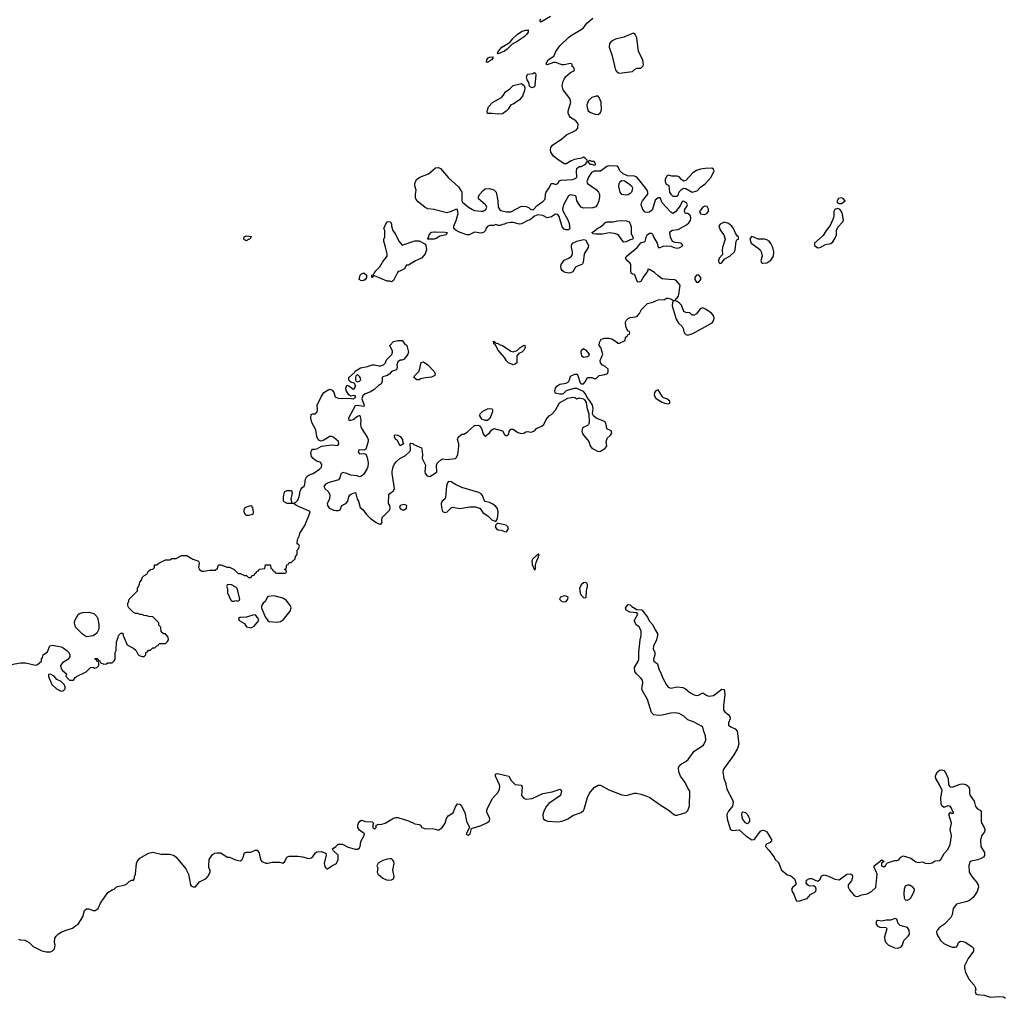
# Model space of a CAD drawing. Header units: inches. Extents: x 2106670 to 2322961, y 36024 to 224899.
# Tile 130 of 256: x 2236102 to 2245339, y 104847 to 114028. Entities that reach past the tile are written whole.
import ezdxf

# ---------------------------------------------------------------- set-up
doc = ezdxf.new("R2010")
doc.units = ezdxf.units.IN
doc.header["$MEASUREMENT"] = 0
for name, color, linetype in [('C2130', 7, 'Continuous'), ('C2131', 7, 'Continuous'), ('C2140', 7, 'Continuous'), ('C2141', 7, 'Continuous')]:
    doc.layers.add(name, color=color, linetype=linetype)

msp = doc.modelspace()

# ---------------------------------------------------------------- linework, layer by layer
at = {"layer": 'C2130', "color": 5}
for points, elevation in [([(2236021.2, 107978.8), (2236110, 107994.8), (2236155.3, 107995.3), (2236250, 107972), (2236270, 107978), (2236306, 108010), (2236308, 108030), (2236316.4, 108043.6), (2236322, 108070), (2236363.7, 108096.3), (2236386, 108154), (2236410, 108158.8), (2236490, 108142.8), (2236510, 108134.8), (2236544.7, 108110), (2236562, 108090), (2236574, 108070), (2236572, 108050), (2236553.7, 108026.3), (2236505.3, 107994.7), (2236484.7, 107970), (2236485.4, 107965.4), (2236494.4, 107934.4), (2236502.8, 107922.8), (2236542, 107890), (2236534, 107870), (2236559.6, 107839.6), (2236570, 107832), (2236607.3, 107832.7), (2236623.1, 107856.9), (2236634.6, 107865.4), (2236726, 107910), (2236766, 107950), (2236790, 107952), (2236804.7, 107944.7), (2236826, 107950), (2236846, 107970), (2236846, 107990), (2236842, 108002), (2236826, 108010), (2236822, 108022), (2236807.3, 108027.3), (2236810, 108034), (2236830, 108034), (2236838, 108018), (2236852.7, 108012.7), (2236858, 107998), (2236890, 107982), (2236916.4, 107983.6), (2236930, 107994), (2236970, 107994), (2236990, 108014), (2236998, 108030), (2236998, 108090), (2237008, 108110), (2237008.9, 108191.1), (2237027.3, 108232.7), (2237028.7, 108251.3), (2237050, 108274), (2237070, 108274), (2237072, 108250), (2237110, 108162), (2237174, 108130), (2237191.6, 108111.6), (2237210, 108074), (2237223.6, 108063.6), (2237250, 108054), (2237270, 108054), (2237286, 108070), (2237286, 108090), (2237302, 108098), (2237310, 108114), (2237330, 108114), (2237350, 108134), (2237370, 108134), (2237387.3, 108152.7), (2237402, 108158), (2237410, 108174), (2237470, 108174), (2237490, 108194), (2237498, 108210), (2237496.4, 108236.4), (2237470, 108266), (2237450, 108266), (2237430, 108286), (2237426, 108330), (2237408.4, 108348.4), (2237406, 108370), (2237350, 108426), (2237312.7, 108427.3), (2237296.4, 108436.4), (2237270, 108438), (2237247.3, 108447.3), (2237228.4, 108448.4), (2237210, 108458), (2237190, 108458), (2237166, 108470), (2237126, 108510), (2237118, 108530), (2237118, 108550), (2237127.3, 108572.7), (2237128, 108590), (2237206, 108670), (2237208.4, 108691.6), (2237227.3, 108732.7), (2237228, 108750), (2237247.3, 108772.7), (2237250, 108794), (2237266, 108810), (2237294.6, 108825.4), (2237308, 108850), (2237328.9, 108871.1), (2237350, 108874), (2237366, 108890), (2237366, 108910), (2237370, 108914), (2237390, 108914), (2237406, 108930), (2237470, 108962), (2237510, 108962), (2237530, 108972), (2237570, 108972), (2237620.4, 108999.6), (2237670, 109002), (2237727.1, 108967.1), (2237774, 108950), (2237782, 108942), (2237784.7, 108930), (2237778.8, 108890), (2237788.4, 108868.4), (2237810, 108854.8), (2237830, 108854), (2237884.7, 108864.7), (2237936.4, 108863.6), (2237956.4, 108883.6), (2237967.3, 108912.7), (2237990, 108914), (2238050, 108892), (2238070, 108892), (2238114, 108870), (2238152.7, 108832.7), (2238171.6, 108831.6), (2238210, 108814), (2238230, 108814), (2238250, 108794), (2238270, 108794), (2238287.3, 108812.7), (2238302, 108818), (2238307.3, 108832.7), (2238322, 108838), (2238327.3, 108852.7), (2238342, 108858), (2238347.3, 108872.7), (2238402, 108878), (2238407.3, 108912.7), (2238450, 108914), (2238454, 108910), (2238458, 108878), (2238472.7, 108872.7), (2238478, 108858), (2238492.7, 108852.7), (2238498, 108838), (2238510, 108834), (2238590, 108834), (2238602, 108838), (2238606, 108850), (2238602, 108862), (2238586, 108870), (2238602, 108878), (2238607.3, 108912.7), (2238622, 108918), (2238630, 108934), (2238650, 108934), (2238686, 108970), (2238688.4, 108991.6), (2238706, 109010), (2238706, 109050), (2238716.4, 109063.6), (2238726, 109090), (2238722, 109102), (2238706, 109110), (2238708, 109150), (2238728, 109190), (2238728.7, 109210), (2238778, 109282), (2238818.7, 109381.3), (2238826, 109410), (2238818.3, 109418.3), (2238698, 109470), (2238670, 109488.7), (2238610, 109489.2), (2238583.1, 109503.1), (2238578, 109510), (2238578, 109550), (2238585.6, 109594.4), (2238590, 109602), (2238610, 109611.3), (2238651.3, 109610), (2238658.8, 109590), (2238644.7, 109530), (2238652.7, 109507.3), (2238652.7, 109492.7), (2238670, 109491.3), (2238690, 109498), (2238710, 109518.8), (2238725.1, 109550), (2238734, 109606), (2238740.1, 109619.9), (2238750, 109634.8), (2238770, 109651.3), (2238777, 109670), (2238783.3, 109716.7), (2238796.6, 109743.4), (2238810, 109754.9), (2238854, 109770), (2238914, 109810), (2238934, 109830), (2238938, 109850), (2238928, 109870), (2238918, 109878), (2238886.3, 109886.3), (2238855.3, 109910), (2238839, 109930), (2238834, 109970), (2238842, 109990), (2238850, 109998), (2238866.7, 110000)], 40), ([(2239350.8, 110000), (2239350, 109997.2), (2239330, 109988), (2239290, 109992.7), (2239284.7, 109990), (2239276, 109970), (2239290, 109956), (2239330, 109958), (2239350, 109952), (2239361.6, 109921.6), (2239370.4, 109870), (2239368.4, 109831.6), (2239362.8, 109817.2), (2239330, 109765.2), (2239310, 109744), (2239290, 109739), (2239269.5, 109749.5), (2239210, 109755.6), (2239170, 109771.8), (2239130, 109779), (2239115.9, 109764.1), (2239105.5, 109730), (2239093.4, 109710), (2238997.2, 109682.8), (2238970.8, 109670), (2238956.3, 109650), (2238966, 109630), (2238999, 109599), (2239011.5, 109571.5), (2239008.7, 109530), (2238987.2, 109490), (2238988.8, 109470), (2239006.6, 109446.6), (2239050, 109426), (2239070, 109422.6), (2239090, 109422.4), (2239109, 109430), (2239123.7, 109470), (2239160.9, 109490), (2239181.3, 109510), (2239189.6, 109550.4), (2239206.8, 109573.2), (2239230, 109586), (2239251, 109591), (2239267.3, 109530), (2239280.7, 109510), (2239294.8, 109450), (2239322.8, 109430), (2239351, 109390), (2239391, 109350), (2239444.7, 109310), (2239470, 109297.3), (2239484, 109296), (2239490, 109296), (2239501.2, 109310), (2239498, 109330), (2239503.3, 109356.7), (2239574, 109430), (2239577.2, 109450), (2239574, 109470), (2239562, 109490), (2239563.7, 109570), (2239575.9, 109584.1), (2239610, 109606.8), (2239619.5, 109630), (2239595.6, 109770), (2239595.1, 109790), (2239605.7, 109834.3), (2239618.5, 109861.5), (2239636.2, 109883.8), (2239668.3, 109911.7), (2239721.2, 109938.8), (2239763.1, 109976.9), (2239768.7, 109990), (2239768.2, 110000)], 40), ([(2239873.1, 110000), (2239881, 109950), (2239879.1, 109910), (2239907.7, 109850), (2239904, 109790), (2239906.8, 109770), (2239924.7, 109750), (2239950, 109741), (2240000, 109774.4)], 40), ([(2236090, 105400.3), (2236110, 105394.6), (2236150, 105392.4), (2236170, 105382.4), (2236190.6, 105370), (2236230, 105334), (2236310, 105290.7), (2236350, 105283), (2236390, 105282.8), (2236408, 105290), (2236428, 105310), (2236435.3, 105350), (2236429, 105370), (2236433.2, 105410), (2236444, 105430), (2236467.2, 105452.8), (2236490, 105466), (2236530, 105484), (2236596.5, 105503.5), (2236630, 105531.3), (2236650, 105542), (2236693.2, 105610), (2236710, 105672), (2236730, 105684.7), (2236750, 105684.7), (2236790, 105672), (2236810, 105672), (2236830, 105682), (2236838, 105690), (2236860.2, 105739.8), (2236930, 105838), (2236970, 105864.7), (2236988.9, 105871.1), (2237010, 105891.3), (2237089.1, 105910.9), (2237103.1, 105916.9), (2237130, 105942), (2237150, 105954), (2237170, 105954), (2237178, 105970), (2237178, 105990), (2237188.7, 106011.3), (2237197, 106110), (2237205.1, 106130), (2237230, 106161.6), (2237310, 106208.8), (2237350, 106218.7), (2237430, 106200.5), (2237510, 106198.8), (2237550, 106186), (2237571, 106170), (2237661.4, 106061.4), (2237686, 106010), (2237704.7, 105910), (2237710, 105902), (2237730, 105892), (2237750, 105892), (2237790, 105938), (2237850, 105972), (2237868, 105990), (2237888, 106030), (2237888, 106050), (2237878, 106070), (2237875.3, 106090), (2237879, 106150), (2237910, 106197.3), (2237930, 106207.3), (2237950, 106210.7), (2237990, 106211), (2238050, 106171.3), (2238071.3, 106171.3), (2238125.5, 106145.5), (2238170, 106136.3), (2238189.2, 106150), (2238196.9, 106163.1), (2238210, 106211.3), (2238230, 106218.8), (2238270, 106218.8), (2238310, 106238), (2238330, 106238), (2238350, 106212), (2238350.8, 106190.8), (2238363.6, 106143.6), (2238374, 106130), (2238410, 106114), (2238430, 106114), (2238470, 106124.7), (2238543.6, 106123.6), (2238570, 106114), (2238588.4, 106131.6), (2238608, 106170), (2238630, 106181), (2238710, 106181), (2238755.3, 106175.3), (2238810, 106158), (2238830, 106161), (2238848, 106170), (2238875.3, 106210), (2238890, 106221), (2238930, 106224.7), (2238974, 106210), (2238976, 106190), (2238958, 106110), (2238963.6, 106083.6), (2238970, 106074), (2238982, 106062), (2238990, 106062), (2239029.3, 106090.7), (2239075.3, 106110), (2239089, 106150), (2239088.7, 106190), (2239046, 106230), (2239038, 106250), (2239068.4, 106271.6), (2239090, 106294), (2239130, 106294), (2239184.9, 106264.9), (2239250, 106246.8), (2239272.7, 106247.3), (2239290, 106258), (2239296, 106270), (2239302.9, 106317.1), (2239334.6, 106374.6), (2239335.3, 106390), (2239290, 106424), (2239273.2, 106450), (2239273.2, 106470), (2239281.2, 106490), (2239292.5, 106507.5), (2239310, 106518.8), (2239346.9, 106506.9), (2239410, 106502), (2239422, 106490), (2239414, 106470), (2239414, 106450), (2239430, 106434), (2239446, 106450), (2239447.3, 106472.7), (2239470, 106482), (2239490, 106478), (2239530, 106490.7), (2239610, 106537.6), (2239630, 106544.4), (2239650, 106542), (2239750.4, 106510.4), (2239810, 106482.8), (2239850, 106478), (2239862, 106470), (2239874, 106450), (2239910, 106438), (2239970, 106441), (2240000, 106432.8)], 20)]:
    msp.add_lwpolyline(points, dxfattribs=dict(at, elevation=elevation))
for points, elevation in [([(2238230, 109375.3), (2238221.2, 109381.2), (2238209.1, 109410.9), (2238209.1, 109430.9), (2238218, 109450), (2238238, 109462), (2238271, 109471), (2238284.7, 109450), (2238291.1, 109408.9), (2238290, 109386), (2238250, 109375.3)], 40), ([(2239710, 109479.3), (2239672, 109470), (2239664.7, 109450), (2239676.9, 109436.9), (2239691.1, 109431.1), (2239710, 109431), (2239730, 109444.7), (2239735.3, 109470)], 40), ([(2238052, 108728), (2238042, 108710), (2238051, 108691), (2238051, 108650), (2238083.6, 108583.6), (2238092.7, 108572.7), (2238110, 108572), (2238130, 108578), (2238150, 108574), (2238162, 108578), (2238166, 108594), (2238143.7, 108690), (2238130, 108703.7), (2238090, 108725.2)], 40), ([(2238490, 108622), (2238430, 108618), (2238406, 108570), (2238386, 108554), (2238370.8, 108530), (2238370.7, 108510), (2238405.2, 108425.2), (2238430.5, 108390.5), (2238443.4, 108383.4), (2238510, 108377), (2238550, 108381.3), (2238578, 108402), (2238640.9, 108479.1), (2238649.3, 108510), (2238641.2, 108530), (2238601.2, 108581.2), (2238570, 108602)], 40), ([(2236730, 108238), (2236690, 108262), (2236626, 108330), (2236615.1, 108370), (2236619.3, 108390), (2236652.1, 108447.9), (2236664.1, 108455.9), (2236694.2, 108465.8), (2236750, 108470.4), (2236796.5, 108456.5), (2236826.8, 108430), (2236834.8, 108410), (2236844.7, 108350), (2236844.7, 108310), (2236826.4, 108273.6), (2236790, 108246)], 40), ([(2238310, 108444), (2238290, 108441.2), (2238230, 108422), (2238170, 108418), (2238154, 108410), (2238162, 108390), (2238210, 108362), (2238230.6, 108330.6), (2238270, 108321.6), (2238300.7, 108339.3), (2238345.2, 108390), (2238337.5, 108417.5), (2238318.6, 108438.6)], 40), ([(2236390, 107888), (2236374, 107886), (2236372.7, 107867.3), (2236402.8, 107790), (2236446, 107750), (2236490, 107726.8), (2236510, 107732), (2236528, 107750), (2236528, 107770), (2236518, 107790), (2236490, 107818), (2236450, 107838), (2236426, 107870)], 40), ([(2239576.5, 106156.5), (2239550, 106153.2), (2239510, 106139), (2239465.4, 106114.6), (2239454, 106090), (2239462, 106070), (2239456, 106030), (2239466, 106010), (2239510, 105973.4), (2239550, 105954), (2239590, 105959.5), (2239610, 105968.8), (2239613.5, 105990), (2239602.4, 106050), (2239614.5, 106110), (2239612.3, 106130), (2239603.2, 106143.2), (2239590, 106154)], 20)]:
    msp.add_lwpolyline(points, close=True, dxfattribs=dict(at, elevation=elevation))
at = {"layer": 'C2131', "color": 5, "elevation": 40}
for points in [[(2240000, 112244.5), (2239990, 112247), (2239930, 112253.2), (2239904.5, 112264.5), (2239839.6, 112319.6), (2239821.6, 112341.6), (2239816.2, 112356.2), (2239814.5, 112390), (2239822.7, 112430), (2239809.4, 112470), (2239809.3, 112490), (2239826, 112530), (2239855.3, 112550), (2239937, 112583), (2240000, 112636.3)], [(2240000, 111972), (2239990, 111968.7), (2239928, 111968), (2239938, 111982), (2239942, 112010), (2239965.6, 112034.4), (2239990, 112038), (2240000, 112037.8)], [(2238866.7, 110000), (2238890, 110002.8), (2238934.2, 110025.8), (2239030, 110038.8), (2239088, 110032), (2239095.3, 110050), (2239094, 110070), (2239050, 110109), (2239030, 110117.2), (2239010, 110117.2), (2238956.3, 110083.7), (2238930, 110074), (2238904.5, 110084.5), (2238890, 110118), (2238879.1, 110179.1), (2238843.7, 110250), (2238832.3, 110290), (2238837.2, 110322.8), (2238849.2, 110330.8), (2238870, 110330.8), (2238892.5, 110347.5), (2238896.2, 110370), (2238893.2, 110410), (2238929.5, 110490.5), (2238955.3, 110530), (2239002, 110558), (2239010, 110561), (2239033.2, 110553.2), (2239050.5, 110530.5), (2239061, 110490), (2239090, 110476.3), (2239130, 110473.4), (2239198, 110478), (2239230, 110472), (2239250, 110484.7), (2239254, 110490), (2239250, 110498), (2239230, 110502), (2239210, 110495.3), (2239190, 110508), (2239165.1, 110550), (2239162, 110570), (2239170, 110598), (2239190, 110592), (2239230, 110562.8), (2239242, 110570), (2239254, 110590), (2239239.3, 110619.3), (2239208.4, 110628.4), (2239196.4, 110636.4), (2239188.9, 110648.9), (2239190, 110672), (2239242, 110718), (2239250, 110731.3), (2239299.3, 110760.7), (2239365.6, 110774.4), (2239410, 110791.3), (2239430, 110791.3), (2239470, 110779.1), (2239490, 110779.1), (2239515.3, 110790), (2239534, 110810), (2239544, 110836), (2239594.2, 110885.8), (2239600.9, 110910), (2239598.9, 110918.9), (2239574, 110970), (2239610, 111007.7), (2239650, 111019.1), (2239690, 111018), (2239710.5, 110990.5), (2239734.8, 110970), (2239750.8, 110910), (2239744, 110890), (2239710, 110842), (2239690, 110834), (2239670, 110834), (2239650, 110818), (2239641, 110790), (2239644.7, 110770), (2239638, 110742), (2239590, 110728), (2239574.4, 110705.6), (2239550.9, 110689.1), (2239510, 110678), (2239502, 110670), (2239502, 110630), (2239490, 110608.7), (2239470, 110598), (2239425.4, 110554.6), (2239386.4, 110533.6), (2239342, 110518), (2239320.5, 110499.5), (2239310.8, 110470), (2239334.8, 110410), (2239330, 110398), (2239270, 110409.6), (2239250, 110406), (2239185.5, 110290), (2239190.9, 110270.9), (2239210, 110270.6), (2239230, 110277.1), (2239270, 110307.3), (2239290, 110316), (2239293.7, 110313.7), (2239303.8, 110270), (2239299.1, 110230), (2239302, 110210), (2239310.6, 110190), (2239362.4, 110110), (2239370.4, 110090), (2239370.4, 110070.4), (2239350.8, 110000)], [(2239768.2, 110000), (2239766, 110050), (2239770, 110054), (2239790, 110052), (2239801, 110041), (2239871.3, 110011.3), (2239873.1, 110000)]]:
    msp.add_lwpolyline(points, dxfattribs=at)
for points in [[(2239690, 111912), (2239810, 111954), (2239850, 111954.8), (2239903.6, 111923.6), (2239911.1, 111911.1), (2239918.8, 111870), (2239906, 111830), (2239871.3, 111790), (2239813.8, 111766.2), (2239750, 111726), (2239730, 111726), (2239711.3, 111690), (2239669, 111669), (2239654, 111666), (2239644.9, 111655.1), (2239610, 111582), (2239590, 111568.7), (2239574.6, 111574.6), (2239550, 111575.3), (2239430, 111626), (2239418, 111622), (2239410, 111608), (2239406, 111610), (2239406, 111630), (2239422, 111638), (2239426, 111650), (2239445.6, 111674.4), (2239482, 111710), (2239506.3, 111753.7), (2239548.7, 111810), (2239548.7, 111830), (2239534.6, 111894.6), (2239518, 111950), (2239518, 111970), (2239526, 111990), (2239526, 112050), (2239518, 112070), (2239540.2, 112119.8), (2239550, 112132), (2239564, 112136), (2239582, 112130), (2239591, 112110), (2239590.8, 112090), (2239601, 112050), (2239630.8, 112010), (2239658, 111950)], [(2238230, 111954), (2238210, 111962), (2238205.2, 111970), (2238209.2, 111990), (2238230, 112000.7), (2238272.8, 111992.8), (2238274.8, 111990), (2238261, 111970), (2238250, 111964.5)], [(2239310, 111578), (2239288, 111590), (2239295.3, 111630), (2239310, 111644.7), (2239330, 111652), (2239354, 111630), (2239354, 111610), (2239342, 111590), (2239330, 111582)], [(2239850, 110649.3), (2239828, 110650), (2239798, 110670), (2239808.7, 110690), (2239849.1, 110730.9), (2239869, 110811), (2239890, 110818), (2239930, 110791), (2239987.3, 110730), (2239998.8, 110710), (2239996, 110690), (2239965.5, 110674.5), (2239910, 110669.2), (2239862.8, 110657.2)], [(2239270, 110698), (2239256, 110684), (2239251, 110670), (2239251.3, 110650), (2239258, 110638), (2239270, 110631.3), (2239290, 110638), (2239302, 110650), (2239296, 110670), (2239290, 110682)], [(2239670, 110029.2), (2239642, 110082), (2239630, 110088.7), (2239619, 110110), (2239618, 110130), (2239625.6, 110134.4), (2239650, 110130.8), (2239670, 110118), (2239692, 110090), (2239692.7, 110072.7), (2239702, 110050)]]:
    msp.add_lwpolyline(points, close=True, dxfattribs=at)
at = {"layer": 'C2140', "color": 5}
for points, elevation in [([(2240000, 109774.4), (2240015.3, 109784.7), (2240012.3, 109850), (2240021.2, 109870), (2240050, 109896), (2240070, 109906.8), (2240110, 109902.8), (2240190, 109911), (2240199.5, 109920.5), (2240211.5, 109948.5), (2240218.6, 110000)], 40), ([(2241487.7, 110000), (2241530, 109978.3), (2241550, 109978.9), (2241582.9, 110000)], 40), ([(2240000, 106432.8), (2240030, 106424.7), (2240070, 106452), (2240094, 106490), (2240105.2, 106534.8), (2240120.2, 106559.8), (2240170, 106586), (2240190, 106644.7), (2240210, 106671), (2240230, 106666.8), (2240246.8, 106650), (2240277.1, 106590), (2240293.4, 106510), (2240322, 106450), (2240291.3, 106390), (2240299.6, 106379.6), (2240310, 106376), (2240328.7, 106390), (2240340.2, 106439.8), (2240430, 106467.7), (2240490, 106494.8), (2240509.3, 106510.7), (2240511.8, 106530), (2240506.6, 106550), (2240485.1, 106590), (2240483.6, 106610), (2240489.5, 106629.5), (2240538.2, 106721.8), (2240590, 106779.5), (2240604.5, 106810), (2240607.6, 106830), (2240604.2, 106850), (2240566, 106930), (2240566, 106950), (2240583.1, 106956.9), (2240690, 106930.3), (2240713.6, 106890), (2240750, 106851.6), (2240805.8, 106845.8), (2240814.4, 106830), (2240810.4, 106750), (2240830, 106724.9), (2240850, 106716.4), (2240910, 106721.1), (2241010, 106767.2), (2241096.1, 106783.9), (2241172, 106810), (2241186, 106790), (2241174, 106750), (2241066.6, 106673.4), (2241044.4, 106650), (2241021.3, 106610), (2241010.4, 106570), (2241013.2, 106533.2), (2241030, 106517.3), (2241052, 106510), (2241150, 106501.1), (2241190, 106508.7), (2241245.2, 106530), (2241296.4, 106563.6), (2241370.8, 106589.2), (2241391, 106609), (2241397.7, 106622.3), (2241429.6, 106730.4), (2241448.1, 106771.9), (2241490, 106824.9), (2241530, 106847.7), (2241550, 106847.7), (2241630, 106802), (2241750, 106754.8), (2241790.9, 106750.9), (2241870, 106770.6), (2241889.5, 106770.5), (2241930, 106763.1), (2241983.8, 106743.8), (2242014, 106730), (2242110, 106660.5), (2242196, 106610), (2242238, 106570), (2242250, 106564.9), (2242270, 106565.5), (2242351.8, 106590), (2242371.2, 106610), (2242385.4, 106650), (2242389.6, 106790), (2242366, 106826), (2242345.1, 106870), (2242302.4, 106930), (2242286, 106970), (2242282.5, 107010), (2242293.1, 107030), (2242310, 107046.9), (2242350, 107067.8), (2242373.1, 107086.9), (2242430, 107165.6), (2242517.6, 107222.4), (2242538, 107270), (2242536.5, 107310), (2242519.4, 107350), (2242509.8, 107389.8), (2242499.2, 107399.2), (2242430, 107437.2), (2242370, 107460.3), (2242333, 107493), (2242290, 107517.4), (2242250, 107523.6), (2242210, 107522.4), (2242130, 107502.2), (2242090, 107500.3), (2242050, 107507.3), (2242030, 107529.6), (2241990, 107649.6), (2241944.5, 107730), (2241939.5, 107750), (2241946.3, 107810), (2241943.1, 107830), (2241929.8, 107849.8), (2241889.6, 107890), (2241873.9, 107913.9), (2241871.1, 107950), (2241904.7, 108010), (2241910.7, 108030), (2241909, 108090), (2241922.6, 108210), (2241931.2, 108250), (2241932.4, 108290), (2241920.7, 108320.7), (2241912.1, 108332.1), (2241887.5, 108347.5), (2241870, 108382), (2241870, 108396), (2241902, 108450), (2241890, 108462), (2241826, 108470), (2241790, 108488), (2241786, 108510), (2241810, 108542), (2241830, 108537.3), (2241843.4, 108523.4), (2241890, 108495.8), (2241938.8, 108490), (2241990, 108424), (2242007.3, 108387.3), (2242042.4, 108350), (2242063.9, 108303.9), (2242086, 108270), (2242086.4, 108250), (2242076.5, 108210), (2242046.4, 108150), (2242046.2, 108126.2), (2242059.3, 108090), (2242058.8, 108070), (2242046.4, 108026.4), (2242050.4, 108010), (2242084.1, 107984.1), (2242096.7, 107936.7), (2242120.9, 107890), (2242134.6, 107850), (2242168.6, 107788.6), (2242186.2, 107766.2), (2242210, 107757.6), (2242270, 107768.6), (2242322.6, 107762.6), (2242348.9, 107750), (2242390, 107714.4), (2242430, 107694), (2242450, 107688.4), (2242469.8, 107690.2), (2242510, 107711.3), (2242547.8, 107687.8), (2242570, 107682.8), (2242611.7, 107688.3), (2242690, 107747.7), (2242710, 107744.7), (2242716.5, 107696.5), (2242703.5, 107590), (2242705.7, 107550), (2242716, 107536), (2242748.5, 107510), (2242763.1, 107490), (2242766, 107470), (2242752.4, 107430), (2242752.4, 107410), (2242772.4, 107392.4), (2242813.9, 107373.9), (2242832.2, 107352.2), (2242847.3, 107230), (2242836.9, 107190), (2242800.2, 107130), (2242714, 107010), (2242702.2, 106990), (2242698.2, 106970), (2242707, 106910), (2242724.3, 106870), (2242735, 106810), (2242790.3, 106710), (2242794.6, 106690), (2242788.8, 106650), (2242750, 106603.6), (2242736.2, 106570), (2242738.2, 106530), (2242764.8, 106444.8), (2242770.3, 106430.3), (2242790, 106422), (2242850, 106428), (2242914.4, 106370), (2242970, 106332.2), (2242990, 106335.8), (2242997.4, 106342.6), (2243050, 106414.9), (2243070, 106424.6), (2243090, 106421.7), (2243110.3, 106410), (2243159.3, 106330), (2243141.6, 106310), (2243100.5, 106290), (2243097.4, 106270), (2243130, 106237.8), (2243179.3, 106170), (2243187.8, 106150), (2243220.3, 106120.3), (2243250, 106047.6), (2243305.1, 106005.1), (2243330, 105998), (2243347.4, 105987.4), (2243370, 105966.8), (2243384.4, 105930), (2243382, 105910), (2243352.8, 105887.2), (2243343.6, 105870), (2243348.3, 105850), (2243364.5, 105824.5), (2243382.3, 105770), (2243390, 105762.5), (2243410, 105756.8), (2243490, 105783.2), (2243519.5, 105820.5), (2243569.3, 105850), (2243572.4, 105870), (2243569, 105890), (2243550, 105900.9), (2243510, 105899.7), (2243492.3, 105910), (2243478.7, 105930), (2243484.5, 105955.5), (2243510, 105972), (2243531.7, 105971.7), (2243570, 105950.7), (2243590, 105946), (2243610, 105964.7), (2243623.7, 105996.3), (2243650, 106004), (2243690, 105993.8), (2243750, 105963.8), (2243790, 105957.3), (2243860.9, 106010), (2243895.8, 106015.8), (2243910, 106006), (2243914.3, 105990), (2243912.8, 105970), (2243904.4, 105950), (2243874.9, 105910), (2243873, 105890), (2243885.8, 105865.8), (2243930, 105810.7), (2243950, 105800.5), (2243970, 105803.8), (2244002.5, 105817.5), (2244052.5, 105827.5), (2244092.8, 105850), (2244133.3, 105886.7), (2244144.7, 106010), (2244137.7, 106037.7), (2244118, 106070), (2244118, 106090), (2244190, 106144.7), (2244212, 106130), (2244186, 106114), (2244187.7, 106090), (2244210, 106080.5), (2244225.2, 106090), (2244232, 106108), (2244242, 106118), (2244310, 106139.6), (2244330, 106139.6), (2244350, 106146.4), (2244368.8, 106171.2), (2244390, 106182.6), (2244462.8, 106162.8), (2244510, 106126.8), (2244530, 106121), (2244570, 106126), (2244595.5, 106115.5), (2244630, 106110.4), (2244661.5, 106118.5), (2244690, 106138), (2244730, 106141), (2244742, 106150), (2244775.8, 106204.2), (2244810, 106243.8), (2244829.6, 106289.6), (2244844.7, 106370), (2244829.6, 106430), (2244842, 106490), (2244818, 106570), (2244830, 106594), (2244850, 106582), (2244866, 106590), (2244856.4, 106596.4), (2244844, 106630), (2244830, 106648.7), (2244807.5, 106652.5), (2244770, 106638), (2244753.6, 106653.6), (2244746.8, 106666.8), (2244743.6, 106730), (2244754.9, 106794.9), (2244730.9, 106850.9), (2244695.1, 106910), (2244692.8, 106930), (2244698.7, 106950), (2244711.6, 106970), (2244730, 106986.7), (2244750, 106991.4), (2244770, 106983.8), (2244785.8, 106965.8), (2244812, 106910), (2244814.4, 106850), (2244830, 106830.5), (2244850, 106826.4), (2244925.3, 106854.7), (2244950, 106858.9), (2244982.8, 106850), (2245004.9, 106830), (2245010.6, 106810), (2245010.6, 106770), (2245018, 106750), (2245054.9, 106694.9), (2245067.3, 106647.3), (2245085.8, 106625.8), (2245113.3, 106613.3), (2245120.4, 106600.4), (2245121.7, 106510), (2245127.7, 106487.7), (2245150.4, 106450), (2245155.8, 106430), (2245152.2, 106410), (2245123.8, 106370), (2245114.6, 106330), (2245118.7, 106270), (2245154, 106214), (2245152.5, 106187.5), (2245142.8, 106170), (2245122.8, 106157.2), (2245090, 106145.6), (2245026.7, 106133.3), (2245016.7, 106123.3), (2245006.1, 106093.9), (2245009.3, 106029.3), (2245033.4, 105990), (2245077.8, 105937.8), (2245093, 105910), (2245095.5, 105890), (2245084.4, 105850), (2245046.9, 105793.1), (2245014, 105766), (2244990, 105755.1), (2244890, 105729.3), (2244860.4, 105690), (2244850.6, 105630), (2244836.2, 105603.8), (2244778.3, 105541.7), (2244730, 105511.6), (2244712.4, 105490), (2244703.1, 105470), (2244704.4, 105450), (2244738.9, 105390), (2244770, 105362), (2244790, 105352.4), (2244850, 105326.8), (2244873.6, 105326.4), (2244888.9, 105331.1), (2244899, 105341), (2244909, 105370), (2244920.9, 105379.1), (2244930, 105382.8), (2244950, 105380.7), (2244970, 105373), (2245033.5, 105333.5), (2245050, 105316), (2245050.5, 105290), (2244999.5, 105220.5), (2244966.7, 105150), (2244966.4, 105130), (2244975.5, 105090), (2245010, 105024.7), (2245056, 104970), (2245066.8, 104950), (2245071, 104930), (2245066, 104910), (2245072, 104890), (2245084, 104884), (2245150, 104874.8), (2245210, 104858), (2245290, 104863), (2245330, 104859.1), (2245350, 104846.8)], 20)]:
    msp.add_lwpolyline(points, dxfattribs=dict(at, elevation=elevation))
for points, elevation in [([(2240124.9, 109695.1), (2240115.9, 109684.1), (2240106.6, 109653.4), (2240097.5, 109542.5), (2240091.6, 109528.4), (2240063.8, 109510), (2240056.5, 109490), (2240057.7, 109450), (2240070, 109415.3), (2240090, 109404.9), (2240110, 109407.7), (2240150, 109448), (2240165.9, 109454.1), (2240230, 109443.2), (2240322.4, 109457.6), (2240378, 109458), (2240420.8, 109440.8), (2240445.7, 109405.7), (2240497.2, 109370), (2240530, 109335.5), (2240570, 109318.8), (2240580.8, 109339.2), (2240588.2, 109370), (2240590.7, 109410.7), (2240583, 109443), (2240565.3, 109465.3), (2240542, 109482), (2240510, 109499.7), (2240467.3, 109507.3), (2240458.9, 109518.9), (2240444.2, 109564.2), (2240430, 109580.9), (2240410, 109592), (2240250, 109639.5), (2240190, 109667.3), (2240150, 109692)], 40), ([(2240590, 109302.4), (2240579.8, 109300.2), (2240570, 109289.3), (2240563.2, 109270), (2240574.9, 109250), (2240590, 109241.5), (2240618.7, 109238.7), (2240650, 109225.5), (2240670, 109222.8), (2240686.6, 109250), (2240682, 109270), (2240670, 109282), (2240654, 109290)], 40), ([(2240970, 109015.3), (2240914.8, 108970), (2240904.9, 108950), (2240910, 108918), (2240930, 108868.2), (2240938, 108870), (2240942, 108878), (2240941.2, 108910), (2240946, 108934), (2240968, 108990), (2240966, 108994), (2240970, 108994), (2240974, 109010)], 40), ([(2241410, 108749.2), (2241390, 108745.2), (2241370, 108725.2), (2241354.4, 108690), (2241360.9, 108650), (2241369, 108630), (2241390, 108607.2), (2241410, 108603), (2241415.1, 108610), (2241418.3, 108670), (2241429.5, 108710), (2241429.2, 108730), (2241422, 108742)], 40), ([(2241210, 108621.3), (2241174.8, 108610), (2241164.9, 108590), (2241188.2, 108570), (2241210, 108566.3), (2241229.3, 108570), (2241245.6, 108590), (2241246, 108610), (2241230, 108620.7)], 40), ([(2242930, 106485.2), (2242910, 106494), (2242883.6, 106530), (2242875.1, 106570), (2242879, 106590), (2242885.1, 106594.9), (2242910.5, 106590), (2242930.4, 106570), (2242940.5, 106550), (2242947.3, 106530), (2242946.8, 106513.2), (2242938, 106490)], 20), ([(2244450, 105909), (2244430, 105909), (2244410, 105899), (2244398, 105870), (2244394.9, 105830), (2244399.1, 105790), (2244410, 105771), (2244430, 105766.7), (2244450, 105777.3), (2244460.9, 105790), (2244492.7, 105850), (2244497.2, 105870), (2244482, 105890)], 20), ([(2244314.5, 105594.5), (2244270, 105579.6), (2244230, 105580.4), (2244190, 105571.8), (2244150, 105576.1), (2244140.3, 105570), (2244132.3, 105550), (2244150, 105523.8), (2244170, 105515.8), (2244230.4, 105510.4), (2244237.1, 105497.1), (2244215.3, 105424.7), (2244217.6, 105390), (2244230, 105367.2), (2244250.4, 105350), (2244310, 105319.7), (2244341.7, 105318.3), (2244370, 105328.9), (2244384.2, 105350), (2244394.7, 105390), (2244435.8, 105430), (2244447.9, 105450), (2244447.1, 105487.1), (2244431.2, 105510), (2244362, 105530), (2244342.9, 105550), (2244330, 105588.7)], 20)]:
    msp.add_lwpolyline(points, close=True, dxfattribs=dict(at, elevation=elevation))
at = {"layer": 'C2141', "color": 5, "elevation": 40}
for points in [[(2240000, 112636.3), (2240002, 112638), (2240030, 112642.8), (2240050.4, 112630.4), (2240123.8, 112543.8), (2240219.8, 112459.8), (2240251.3, 112410), (2240251.3, 112330), (2240256.9, 112316.9), (2240311.3, 112270), (2240350, 112246), (2240370, 112238), (2240430, 112231.3), (2240450, 112231.3), (2240476, 112244), (2240484, 112270), (2240473.2, 112290), (2240406, 112346), (2240406, 112370), (2240417.2, 112390), (2240450, 112426), (2240470, 112441), (2240510, 112444.7), (2240550.7, 112430.7), (2240570.9, 112410.9), (2240586, 112330), (2240591.3, 112270), (2240605.4, 112245.4), (2240616.9, 112236.9), (2240670, 112224.7), (2240710, 112226.8), (2240810, 112278.8), (2240854.4, 112274.4), (2240882, 112262), (2240894, 112250), (2240915.3, 112244.7), (2240926, 112250), (2240956.4, 112283.6), (2241010, 112321), (2241030, 112344.7), (2241033.2, 112390), (2241041.2, 112410), (2241069, 112450), (2241087.3, 112492.7), (2241110, 112492), (2241130, 112482), (2241150, 112492), (2241165.2, 112514.8), (2241179, 112521), (2241290, 112528.2), (2241318, 112542), (2241328.9, 112551.1), (2241325.2, 112610), (2241329.5, 112630.5), (2241350, 112651), (2241370, 112651.3), (2241383.1, 112656.9), (2241406, 112670), (2241426, 112690), (2241426, 112710), (2241406, 112730), (2241390, 112738), (2241371.3, 112728.7), (2241305.2, 112714.8), (2241275.9, 112704.1), (2241230, 112675.3), (2241210, 112675.3), (2241150, 112715.3), (2241110, 112748.7), (2241085.6, 112785.6), (2241081.2, 112810), (2241085.2, 112830), (2241101.2, 112850), (2241188.7, 112910), (2241231.6, 112948.4), (2241322, 112990), (2241338, 113010), (2241342, 113050), (2241320.2, 113080.2), (2241268, 113110), (2241255.3, 113130), (2241248.7, 113150), (2241248.7, 113170), (2241273.6, 113253.6), (2241264, 113290), (2241200.9, 113370), (2241192.5, 113407.5), (2241201.2, 113450), (2241209.4, 113470.6), (2241226.3, 113493.7), (2241270, 113532), (2241306, 113550), (2241302, 113582), (2241286, 113590), (2241286, 113610), (2241270, 113618), (2241210, 113604), (2241190, 113605.2), (2241130, 113625.2), (2241110, 113625.2), (2241050, 113604), (2241042, 113610), (2241047.3, 113630), (2241060.9, 113650), (2241113.5, 113686.5), (2241132.6, 113730), (2241170, 113782.3), (2241250, 113860.8), (2241270, 113876.9), (2241370, 113934.4), (2241390, 113952.7), (2241423.1, 113996.9), (2241478.9, 114041.1)], [(2241082.6, 114057.4), (2240990, 114004.5), (2240983.7, 114010), (2240985.6, 114025.6), (2240990, 114034.4)], [(2241582.9, 110000), (2241598.4, 110010), (2241609.6, 110030), (2241603.5, 110070), (2241608.5, 110090), (2241615.7, 110104.3), (2241644.2, 110130), (2241657.4, 110150), (2241651.8, 110170), (2241609.8, 110189.8), (2241604, 110230), (2241593.7, 110253.7), (2241510, 110290.6), (2241485.6, 110310), (2241475.7, 110330), (2241481.6, 110381.6), (2241476.2, 110410), (2241450, 110453.6), (2241424.9, 110484.9), (2241410, 110519), (2241390, 110539), (2241330, 110568), (2241308, 110568), (2241246.2, 110553.8), (2241230, 110545.2), (2241201.4, 110518.6), (2241190, 110513.2), (2241170, 110513.2), (2241125.2, 110525.2), (2241122, 110550), (2241128.7, 110570), (2241142, 110590), (2241168.7, 110610), (2241230, 110619.5), (2241249.3, 110630), (2241260.7, 110650), (2241270, 110684.7), (2241310, 110701), (2241330, 110702), (2241338, 110690), (2241361, 110621), (2241370, 110612), (2241390, 110612), (2241408, 110630), (2241428, 110670), (2241470.5, 110670.5), (2241490, 110662), (2241510, 110662), (2241538, 110690), (2241590, 110698.8), (2241618, 110710), (2241624, 110730), (2241621.2, 110750), (2241595.4, 110775.4), (2241568.2, 110788.2), (2241551.8, 110810), (2241546.6, 110830), (2241571.8, 110890), (2241552.9, 110952.9), (2241538, 110970), (2241540.4, 110999.6), (2241558, 111030), (2241590, 111041), (2241630, 111041), (2241662, 111030), (2241703.6, 111003.6), (2241710, 110994), (2241730, 110994), (2241782, 111018), (2241786, 111050), (2241802, 111058), (2241807.3, 111072.7), (2241822, 111078), (2241826, 111090), (2241822, 111102), (2241807.3, 111107.3), (2241788.7, 111150), (2241784, 111190), (2241794, 111210), (2241810, 111226), (2241830, 111234.8), (2241880.4, 111239.6), (2241894.6, 111245.4), (2241918, 111270), (2241935.3, 111310), (2241990, 111366), (2242042, 111378), (2242090, 111398.8), (2242150, 111402.8), (2242170, 111414), (2242184.1, 111415.9), (2242211.3, 111410), (2242230, 111396), (2242250, 111392), (2242257.2, 111410), (2242270, 111418), (2242282, 111438), (2242286.9, 111450), (2242296.5, 111536.5), (2242260.4, 111580.4), (2242248.4, 111588.4), (2242190.9, 111589.1), (2242130, 111597.2), (2242090, 111625.2), (2242057.7, 111657.7), (2242010, 111684), (2241994, 111686), (2241994, 111674), (2241980.5, 111650), (2241958.3, 111621.7), (2241930, 111573.2), (2241910, 111566), (2241902, 111570), (2241890, 111582), (2241873.6, 111633.6), (2241870, 111638), (2241850, 111639), (2241839, 111650), (2241834, 111670), (2241835.3, 111730), (2241826, 111746), (2241797.2, 111770), (2241786.6, 111790), (2241804.1, 111815.9), (2241894, 111890), (2241930, 111934), (2241970, 111946), (2241982, 111998), (2241988.7, 112010), (2242010, 112026), (2242030, 112024.7), (2242037.3, 112017.3), (2242047.7, 111990), (2242083, 111930), (2242092, 111892), (2242110, 111891.3), (2242137, 111903), (2242165.2, 111905.2), (2242210, 111902), (2242242, 111890), (2242270, 111885.7), (2242294, 111890), (2242316.1, 111903.9), (2242322.7, 111910), (2242308.7, 111930), (2242250, 111936.2), (2242225.8, 111945.8), (2242206.9, 111986.9), (2242200.9, 112030), (2242210, 112042.8), (2242227.5, 112052.5), (2242280.2, 112059.8), (2242358, 112102), (2242379.1, 112120.9), (2242395.3, 112144.7), (2242398, 112170), (2242392.5, 112192.5), (2242370, 112208.7), (2242348, 112210), (2242338, 112230), (2242342, 112250), (2242358, 112270), (2242366, 112290), (2242358, 112310), (2242330, 112326), (2242318, 112322), (2242297.3, 112282.7), (2242255.2, 112224.8), (2242230, 112209.3), (2242210, 112223.7), (2242129.4, 112310), (2242110, 112358), (2242090, 112358), (2242064.7, 112335.3), (2242039.5, 112250), (2242030, 112237), (2242010, 112223), (2241990, 112217.6), (2241970, 112222), (2241947.4, 112247.4), (2241931.8, 112290), (2241934.5, 112310), (2241945.1, 112330), (2241993.2, 112390), (2241996, 112410), (2241987.8, 112430), (2241911.2, 112530), (2241890, 112549.7), (2241870, 112559.7), (2241804.2, 112564.2), (2241763.1, 112583.1), (2241731.3, 112610), (2241721, 112641), (2241710, 112652.8), (2241630, 112658), (2241608.6, 112651.4), (2241550, 112607.1), (2241490, 112607.3), (2241466.9, 112593.1), (2241439.1, 112550), (2241421, 112510), (2241430, 112492), (2241510, 112436), (2241533.4, 112410), (2241540.7, 112390), (2241542, 112370), (2241534, 112330), (2241518.8, 112290), (2241507.1, 112272.9), (2241478, 112262), (2241390, 112259), (2241370, 112269), (2241350, 112295.3), (2241329.2, 112330), (2241322, 112370), (2241316, 112376), (2241270, 112383.7), (2241250, 112376), (2241204.2, 112290), (2241192.7, 112250), (2241199.1, 112230), (2241244.9, 112150), (2241256.4, 112116.4), (2241264, 112070), (2241250, 112056), (2241230, 112056.2), (2241210, 112063), (2241190, 112083.7), (2241163.1, 112183.1), (2241150, 112199.6), (2241130, 112202), (2241090, 112179.6), (2241050, 112169.6), (2241010, 112192.3), (2240962.8, 112197.2), (2240930, 112185.2), (2240890.5, 112149.5), (2240870, 112144), (2240810, 112113.2), (2240789.4, 112109.4), (2240730, 112124), (2240710, 112124), (2240670, 112118), (2240651.1, 112108.9), (2240630, 112108), (2240610, 112098), (2240590, 112098), (2240570, 112106), (2240550, 112098), (2240510, 112098), (2240494, 112090), (2240474, 112070), (2240472, 112050), (2240452, 112030), (2240430, 112026.6), (2240370, 112033.2), (2240318, 112010), (2240298, 112010), (2240234, 112030), (2240197.2, 112050), (2240174, 112070), (2240174, 112090), (2240195.5, 112144.5), (2240214, 112210), (2240210, 112246), (2240190, 112248), (2240150.7, 112229.3), (2240110, 112217.2), (2240000, 112244.5)], [(2240000, 112037.8), (2240096, 112036), (2240112, 112030), (2240102, 112010), (2240042.8, 111997.2), (2240010, 111975.3), (2240000, 111972)], [(2240218.6, 110000), (2240222.7, 110030), (2240221.2, 110050), (2240209, 110090), (2240215.3, 110110), (2240250, 110138), (2240270, 110138), (2240300.7, 110159.3), (2240370, 110220.4), (2240403.5, 110223.5), (2240417.1, 110217.1), (2240434, 110194), (2240450, 110142), (2240463.6, 110123.6), (2240470, 110122), (2240510, 110150.7), (2240530, 110178.8), (2240550, 110194), (2240630.4, 110170.4), (2240644.9, 110150), (2240650, 110132), (2240670, 110122.8), (2240682, 110130), (2240690, 110142), (2240694.8, 110165.2), (2240710, 110186), (2240730, 110186.8), (2240775.8, 110155.8), (2240810, 110145.3), (2240832, 110148), (2240850, 110160.7), (2240870, 110166), (2240890, 110157.3), (2240910, 110160.7), (2240930, 110171), (2240950, 110191.3), (2241003.2, 110216.8), (2241019, 110230), (2241042, 110278), (2241070, 110311.3), (2241090, 110324.7), (2241130, 110364.7), (2241167.3, 110432.7), (2241243.7, 110476.3), (2241290, 110486.8), (2241310, 110484.7), (2241330, 110471.3), (2241350, 110479.1), (2241390, 110470.7), (2241401.2, 110461.2), (2241415.5, 110435.5), (2241422.5, 110390), (2241441.8, 110330), (2241443.3, 110250), (2241438.6, 110230), (2241430, 110220.7), (2241393.8, 110206.2), (2241382.7, 110197.3), (2241376.4, 110170), (2241383.1, 110143.1), (2241442.6, 110070), (2241454, 110030), (2241469.4, 110009.4), (2241487.7, 110000)]]:
    msp.add_lwpolyline(points, dxfattribs=at)
for points in [[(2240590, 113706.6), (2240584, 113710), (2240589.6, 113730), (2240625.1, 113770), (2240702.4, 113817.6), (2240727.6, 113850), (2240768.2, 113890), (2240810, 113917.7), (2240848.2, 113928.2), (2240874, 113930), (2240871, 113929), (2240870.6, 113910), (2240857.6, 113890), (2240833.2, 113866.8), (2240770, 113824), (2240720.6, 113799.4), (2240673.7, 113750), (2240650, 113733)], [(2241850, 113899.3), (2241770, 113865.2), (2241690, 113844), (2241654.4, 113825.6), (2241635.3, 113804.7), (2241630.8, 113770), (2241660.7, 113690), (2241690, 113554), (2241710, 113532), (2241730, 113526), (2241850, 113542), (2241870, 113562), (2241890, 113572), (2241930, 113574), (2241948.4, 113591.6), (2241954.6, 113605.4), (2241948.4, 113651.6), (2241907, 113730), (2241890, 113858), (2241877.2, 113890), (2241870, 113897.2)], [(2240490, 113627.8), (2240482, 113630), (2240482.9, 113650), (2240496, 113670), (2240510, 113677.6), (2240538.5, 113678.5), (2240542.8, 113670), (2240527.3, 113650)], [(2240910, 113388), (2240890, 113398), (2240885.2, 113405.2), (2240878.6, 113438.6), (2240863, 113463), (2240855.1, 113490), (2240862.6, 113510), (2240870, 113516.9), (2240916, 113524), (2240931.6, 113531.6), (2240942, 113522), (2240944.7, 113510), (2240936, 113410), (2240930, 113398)], [(2240590, 113140.9), (2240530, 113149.3), (2240490, 113149), (2240489, 113169), (2240499.5, 113210), (2240538.4, 113250), (2240621.3, 113298.7), (2240641, 113319), (2240660.4, 113350), (2240701.2, 113378.8), (2240730, 113411), (2240810.4, 113430.4), (2240836, 113410), (2240841, 113390), (2240836.9, 113363.1), (2240818, 113310), (2240790, 113275.3), (2240730, 113235.3), (2240710, 113228), (2240684.7, 113190), (2240664.7, 113170), (2240630, 113146)], [(2241510, 113309.3), (2241470, 113297), (2241439.1, 113270), (2241423, 113230), (2241424.5, 113204.5), (2241434, 113174), (2241456.8, 113156.8), (2241501.1, 113141.1), (2241530, 113139.1), (2241550, 113156), (2241558.9, 113181.1), (2241555.6, 113255.6), (2241539.5, 113299.5), (2241530, 113309)], [(2241450, 112706), (2241438, 112702), (2241434, 112690), (2241450, 112674), (2241470, 112674), (2241490, 112664.7), (2241506, 112670), (2241490, 112698), (2241470, 112698)], [(2242594, 112634), (2242532.7, 112632.7), (2242490, 112626.6), (2242450, 112613.6), (2242417.3, 112590), (2242350, 112519.3), (2242330, 112513.2), (2242310, 112528.7), (2242290, 112554), (2242270, 112559), (2242220.2, 112560.2), (2242190, 112568.7), (2242176.9, 112563.1), (2242170, 112558), (2242156, 112530), (2242156, 112510), (2242165.4, 112485.4), (2242191, 112471), (2242198.8, 112410), (2242210, 112391.3), (2242230, 112371.3), (2242270, 112372), (2242278, 112382), (2242287.7, 112412.3), (2242310, 112434.8), (2242330, 112446.8), (2242350, 112442.8), (2242410, 112410.8), (2242456.6, 112423.4), (2242490, 112458), (2242532.9, 112487.1), (2242588, 112550), (2242618, 112610), (2242610, 112626)], [(2241783.1, 112383.1), (2241750, 112386.6), (2241735.1, 112410), (2241723.5, 112463.5), (2241724.7, 112490), (2241736, 112510), (2241750, 112519.3), (2241775.8, 112515.8), (2241810, 112495.8), (2241840.9, 112470), (2241850, 112450.6), (2241848.9, 112430), (2241840.9, 112410), (2241830, 112396.3), (2241810, 112386.4)], [(2243810, 112355.3), (2243782, 112350), (2243771.3, 112330), (2243772, 112312), (2243790, 112302), (2243810, 112304.7), (2243846, 112330), (2243826, 112350)], [(2242530, 112279), (2242510, 112268.7), (2242478, 112230), (2242490, 112206), (2242530, 112201), (2242550, 112211.3), (2242558.6, 112221.4), (2242564, 112230), (2242565.2, 112250), (2242550, 112275.3)], [(2243770, 112258), (2243750, 112248.7), (2243740.7, 112230), (2243740.7, 112190), (2243736, 112170), (2243703.5, 112096.5), (2243666, 112050), (2243638, 112002), (2243558, 111930), (2243558, 111910), (2243590, 111887.7), (2243610, 111891), (2243660.2, 111919.8), (2243712.1, 111927.9), (2243730, 111944.7), (2243754.8, 111985.2), (2243764, 112010), (2243764, 112050), (2243778, 112082), (2243825.2, 112130), (2243829.2, 112150), (2243816.5, 112216.5), (2243801.2, 112241.2), (2243790, 112249)], [(2241770, 111942), (2241750, 111962), (2241723.2, 112003.2), (2241710, 112013.2), (2241683.2, 112023.2), (2241630.7, 112029.3), (2241570, 112015.3), (2241510, 112015.3), (2241480.4, 112020.4), (2241468, 112030), (2241483.1, 112036.9), (2241526.8, 112073.2), (2241550, 112084.7), (2241582, 112110), (2241590, 112122), (2241610, 112132), (2241670, 112132), (2241710, 112142), (2241750, 112144.7), (2241790, 112141), (2241818, 112130), (2241830, 112112), (2241836.9, 112083.1), (2241839.6, 112019.6), (2241854, 111990), (2241854, 111970), (2241830, 111964), (2241790, 111944)], [(2242710, 112128.7), (2242672, 112110), (2242662, 112090), (2242676, 112050), (2242706.8, 112010), (2242721, 111970), (2242694, 111890), (2242690.8, 111870), (2242694, 111826), (2242664.7, 111790), (2242658, 111770), (2242661, 111750), (2242670, 111741), (2242690, 111746.8), (2242697.5, 111762.5), (2242716.2, 111783.8), (2242764, 111810), (2242808.7, 111850), (2242815.3, 111870), (2242822, 111950), (2242830, 111962), (2242846, 111970), (2242846, 111990), (2242836.4, 111996.4), (2242820.2, 112020.2), (2242799, 112070), (2242784, 112090), (2242750, 112117.2)], [(2241250, 111649.5), (2241210, 111660.7), (2241190, 111675.1), (2241180.5, 111690), (2241178, 111710), (2241182, 111730), (2241210, 111770.4), (2241254, 111790), (2241279.3, 111810), (2241289.3, 111830), (2241289.3, 111850), (2241279, 111890), (2241279, 111910), (2241289, 111930), (2241330, 111950.8), (2241390, 111964.7), (2241410, 111962), (2241438.8, 111910), (2241434, 111890), (2241398, 111830), (2241386.8, 111750), (2241381.4, 111738.6), (2241376, 111730), (2241340.3, 111719.7), (2241314.6, 111705.4), (2241290, 111664), (2241270, 111653.2)], [(2242966, 111994), (2242952, 111970), (2242964.7, 111930), (2243030, 111886), (2243047.9, 111867.9), (2243057.3, 111850), (2243066.8, 111810), (2243056, 111770), (2243061, 111750), (2243070, 111742.8), (2243110, 111746.8), (2243150, 111772), (2243172.7, 111810), (2243175.6, 111850), (2243167, 111890), (2243150, 111929), (2243131.5, 111951.5), (2243110, 111962.7), (2243090, 111969.3), (2243029.3, 111969.3), (2242990, 111988.7)], [(2242470, 111633.6), (2242450, 111632), (2242435.5, 111610), (2242434.9, 111590), (2242450, 111564.9), (2242470, 111566.4), (2242490.7, 111589.3), (2242490.9, 111610)], [(2242250, 111389.6), (2242233.4, 111386.6), (2242226.2, 111373.8), (2242223.4, 111343.4), (2242259.3, 111219.3), (2242282.4, 111182.4), (2242316, 111150), (2242326, 111130), (2242335.6, 111090), (2242350, 111074.6), (2242370, 111069.1), (2242415.8, 111084.2), (2242596.8, 111183.2), (2242615.1, 111210), (2242618.4, 111230), (2242612, 111250), (2242596.2, 111270), (2242541.6, 111310), (2242510, 111323.5), (2242484.2, 111315.8), (2242450.2, 111269.8), (2242430, 111255.1), (2242410, 111257.2), (2242390, 111277), (2242350, 111279.7), (2242331.1, 111291.1), (2242310.9, 111350), (2242290, 111371.2), (2242270, 111385.1)], [(2240730, 110911.3), (2240770, 110924.7), (2240794, 110950), (2240830, 110974.8), (2240842, 110970), (2240842.8, 110950), (2240832.8, 110927.2), (2240812.4, 110907.6), (2240783.5, 110896.5), (2240766.8, 110873.2), (2240764.7, 110810), (2240750, 110795.3), (2240730, 110788.7), (2240689.1, 110809.1), (2240670, 110828), (2240650, 110858), (2240590, 110928), (2240562, 110982), (2240550, 110986), (2240548, 111012), (2240554, 111010), (2240558, 110998), (2240572, 110992), (2240590, 110991.3), (2240601, 110981), (2240632, 110970), (2240710, 110918)], [(2241390, 110858.9), (2241374, 110870), (2241369.6, 110910.4), (2241372.5, 110927.5), (2241390, 110942.8), (2241410, 110930.7), (2241445.5, 110890), (2241437.1, 110870), (2241430, 110866.4)], [(2242090, 110556), (2242070, 110547), (2242057.6, 110530), (2242054.6, 110510), (2242060.9, 110490), (2242070, 110478.7), (2242090, 110461.1), (2242130, 110439.5), (2242151, 110430), (2242190, 110423.2), (2242201.6, 110430), (2242200.5, 110450), (2242171.8, 110470), (2242140.9, 110480.9), (2242130.7, 110490.7)], [(2240468, 110268), (2240438.9, 110278.9), (2240419.3, 110310), (2240422.7, 110330), (2240446.3, 110353.7), (2240490, 110376.3), (2240510, 110380.7), (2240530, 110378), (2240536, 110370), (2240538.8, 110350), (2240513.9, 110286.1), (2240490, 110268)]]:
    msp.add_lwpolyline(points, close=True, dxfattribs=at)

doc.saveas('drawing.dxf')
